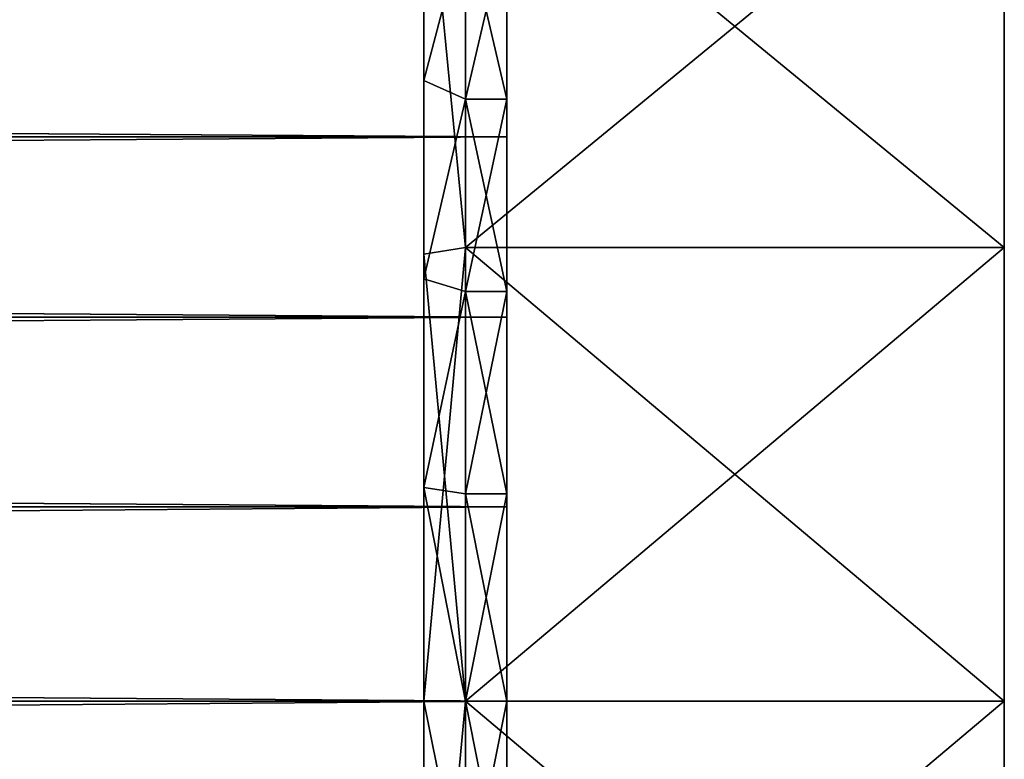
# Model space of a CAD drawing. Header units: centimetres. Extents: x -19 to 19, y -3.5 to 3.5.
# Tile 152 of 154: x 17.8 to 19, y -0.1 to 0.8. Entities that reach past the tile are written whole.
import ezdxf

# ---------------------------------------------------------------- set-up
doc = ezdxf.new("R2010")
doc.units = ezdxf.units.CM
doc.header["$LTSCALE"] = 2.54
doc.layers.get('0').update_dxf_attribs({"true_color": 0xff5454})
doc.layers.add('CHROM', color=7, linetype='Continuous', true_color=0x777799)

# ---------------------------------------------------------------- blocks, each defined once
blk = doc.blocks.new('Grupuj#2')
at = {"color": 0}
for p, q in [((30.65, 4.0475, 0.0431), (30.65, 4.5816, 0.1713)), ((30.65, 4.5816, 6.8287), (30.65, 4.0475, 6.9569)), ((30.65, 4.0475, 0.0431), (30.65, 4.5816, 0.1713)), ((30.65, 4.5816, 6.8287), (30.65, 4.0475, 6.9569)), ((30.6, 4.0397, 0.0926), (30.6, 4.5661, 0.219)), ((30.6, 4.0397, 6.9074), (30.6, 4.5661, 6.781)), ((30.6, 4.0397, 0.0926), (30.6, 4.5661, 0.219)), ((30.6, 4.0397, 6.9074), (30.6, 4.5661, 6.781)), ((30.6, 4.4699, 2.165), (30.6, 4.2492, 2.0297)), ((30.6, 4.2492, 4.9703), (30.6, 4.4699, 4.835)), ((30.6, 4.4699, 2.165), (30.6, 4.2492, 2.0297)), ((30.6, 4.2492, 4.9703), (30.6, 4.4699, 4.835)), ((30.65, 4.2264, 2.0744), (30.65, 4.4405, 2.2056)), ((30.65, 4.4405, 4.7944), (30.65, 4.2264, 4.9256)), ((30.65, 4.2264, 2.0744), (30.65, 4.4405, 2.2056)), ((30.65, 4.4405, 4.7944), (30.65, 4.2264, 4.9256)), ((30.7, 4.4405, 4.7944), (30.7, 4.2264, 4.9256)), ((30.7, 4.2264, 2.0744), (30.7, 4.4405, 2.2056)), ((30.7, 4.2264, 2.0744), (30.7, 4.4405, 2.2056)), ((30.7, 4.4405, 4.7944), (30.7, 4.2264, 4.9256)), ((30.7, 4.181, 2.1635), (30.7, 4.3817, 2.2865)), ((30.7, 4.181, 2.1635), (30.7, 4.3817, 2.2865)), ((30.7, 4.3817, 4.7135), (30.7, 4.181, 4.8365)), ((30.7, 4.3817, 4.7135), (30.7, 4.181, 4.8365)), ((30.6, 4.2492, 2.0297), (30.6, 4.0099, 1.9306)), ((30.6, 4.0099, 5.0694), (30.6, 4.2492, 4.9703)), ((30.6, 4.2492, 2.0297), (30.65, 4.2264, 2.0744)), ((30.6, 4.2492, 2.0297), (30.6, 4.0099, 1.9306)), ((30.6, 4.2492, 2.0297), (30.65, 4.2264, 2.0744)), ((30.6, 4.0099, 5.0694), (30.6, 4.2492, 4.9703)), ((30.6, 4.2492, 4.9703), (30.65, 4.2264, 4.9256)), ((30.6, 4.2492, 4.9703), (30.65, 4.2264, 4.9256)), ((30.7, 4.2264, 2.0744), (30.65, 4.2264, 2.0744)), ((30.65, 3.9944, 1.9783), (30.65, 4.2264, 2.0744)), ((30.7, 4.2264, 2.0744), (30.65, 4.2264, 2.0744)), ((30.65, 4.2264, 4.9256), (30.65, 3.9944, 5.0217)), ((30.7, 4.2264, 4.9256), (30.65, 4.2264, 4.9256)), ((30.7, 4.2264, 4.9256), (30.65, 4.2264, 4.9256)), ((30.65, 3.9944, 1.9783), (30.65, 4.2264, 2.0744)), ((30.65, 4.2264, 4.9256), (30.65, 3.9944, 5.0217)), ((30.7, 4.2264, 4.9256), (30.7, 3.9944, 5.0217)), ((30.7, 3.9944, 1.9783), (30.7, 4.2264, 2.0744)), ((30.7, 3.9944, 1.9783), (30.7, 4.2264, 2.0744)), ((30.7, 4.2264, 4.9256), (30.7, 3.9944, 5.0217)), ((0, 4.181, 2.1635), (30.7, 4.181, 2.1635)), ((0, 4.181, 2.1635), (30.7, 4.181, 2.1635)), ((0, 4.181, 4.8365), (30.7, 4.181, 4.8365)), ((0, 4.181, 4.8365), (30.7, 4.181, 4.8365)), ((30.7, 3.9635, 2.0734), (30.7, 4.181, 2.1635)), ((30.7, 4.181, 4.8365), (30.7, 3.9635, 4.9266)), ((30.7, 3.9635, 2.0734), (30.7, 4.181, 2.1635)), ((30.7, 4.181, 4.8365), (30.7, 3.9635, 4.9266)), ((30.65, 4.0475, 0.0431), (30.6, 4.0397, 0.0926)), ((30.65, 4.0475, 0.0431), (30.6, 4.0397, 0.0926)), ((30.6, 4.0397, 6.9074), (30.65, 4.0475, 6.9569)), ((30.6, 4.0397, 6.9074), (30.65, 4.0475, 6.9569)), ((30.6, 3.5, 0.0502), (30.6, 4.0397, 0.0926)), ((30.6, 3.5, 6.9498), (30.6, 4.0397, 6.9074)), ((30.6, 3.5, 0.0502), (30.6, 4.0397, 0.0926)), ((30.6, 3.5, 6.9498), (30.6, 4.0397, 6.9074)), ((30.65, 3.5), (30.65, 4.0475, 0.0431)), ((30.65, 4.0475, 0.0431), (31.3, 4.0475, 0.0431)), ((30.65, 4.0475, 0.0431), (31.3, 4.0475, 0.0431)), ((30.65, 4.0475, 6.9569), (31.3, 4.0475, 6.9569)), ((30.65, 4.0475, 6.9569), (30.65, 3.5, 7)), ((30.65, 4.0475, 6.9569), (31.3, 4.0475, 6.9569)), ((30.65, 3.5), (30.65, 4.0475, 0.0431)), ((30.65, 4.0475, 6.9569), (30.65, 3.5, 7)), ((30.6, 4.0099, 1.9306), (30.6, 3.7581, 1.8702)), ((30.6, 3.7581, 5.1298), (30.6, 4.0099, 5.0694)), ((30.6, 4.0099, 1.9306), (30.65, 3.9944, 1.9783)), ((30.6, 4.0099, 1.9306), (30.6, 3.7581, 1.8702)), ((30.6, 4.0099, 1.9306), (30.65, 3.9944, 1.9783)), ((30.65, 3.9944, 5.0217), (30.6, 4.0099, 5.0694)), ((30.6, 3.7581, 5.1298), (30.6, 4.0099, 5.0694)), ((30.65, 3.9944, 5.0217), (30.6, 4.0099, 5.0694)), ((30.7, 3.9944, 1.9783), (30.65, 3.9944, 1.9783)), ((30.7, 3.9944, 1.9783), (30.65, 3.9944, 1.9783)), ((30.65, 3.7503, 1.9197), (30.65, 3.9944, 1.9783)), ((30.7, 3.9944, 5.0217), (30.65, 3.9944, 5.0217)), ((30.65, 3.9944, 5.0217), (30.65, 3.7503, 5.0803)), ((30.7, 3.9944, 5.0217), (30.65, 3.9944, 5.0217)), ((30.65, 3.7503, 1.9197), (30.65, 3.9944, 1.9783)), ((30.65, 3.9944, 5.0217), (30.65, 3.7503, 5.0803)), ((30.7, 3.9944, 5.0217), (30.7, 3.7503, 5.0803)), ((30.7, 3.7503, 1.9197), (30.7, 3.9944, 1.9783)), ((30.7, 3.7503, 1.9197), (30.7, 3.9944, 1.9783)), ((30.7, 3.9944, 5.0217), (30.7, 3.7503, 5.0803)), ((0, 3.9635, 2.0734), (30.7, 3.9635, 2.0734)), ((0, 3.9635, 2.0734), (30.7, 3.9635, 2.0734)), ((0, 3.9635, 4.9266), (30.7, 3.9635, 4.9266)), ((0, 3.9635, 4.9266), (30.7, 3.9635, 4.9266)), ((30.7, 3.7347, 2.0185), (30.7, 3.9635, 2.0734)), ((30.7, 3.7347, 2.0185), (30.7, 3.9635, 2.0734)), ((30.7, 3.9635, 4.9266), (30.7, 3.7347, 4.9815)), ((30.7, 3.9635, 4.9266), (30.7, 3.7347, 4.9815)), ((30.6, 3.7581, 1.8702), (30.6, 3.5, 1.8498)), ((30.6, 3.5, 5.1502), (30.6, 3.7581, 5.1298)), ((30.65, 3.7503, 1.9197), (30.6, 3.7581, 1.8702)), ((30.65, 3.7503, 1.9197), (30.6, 3.7581, 1.8702)), ((30.6, 3.7581, 1.8702), (30.6, 3.5, 1.8498)), ((30.6, 3.7581, 5.1298), (30.65, 3.7503, 5.0803)), ((30.6, 3.5, 5.1502), (30.6, 3.7581, 5.1298)), ((30.6, 3.7581, 5.1298), (30.65, 3.7503, 5.0803)), ((30.65, 3.7503, 5.0803), (30.65, 3.5, 5.1)), ((30.7, 3.7503, 5.0803), (30.65, 3.7503, 5.0803)), ((30.7, 3.7503, 1.9197), (30.65, 3.7503, 1.9197)), ((30.7, 3.7503, 1.9197), (30.65, 3.7503, 1.9197)), ((30.65, 3.5, 1.9), (30.65, 3.7503, 1.9197)), ((30.7, 3.7503, 5.0803), (30.65, 3.7503, 5.0803)), ((30.65, 3.5, 1.9), (30.65, 3.7503, 1.9197)), ((30.65, 3.7503, 5.0803), (30.65, 3.5, 5.1)), ((30.7, 3.7503, 5.0803), (30.7, 3.5, 5.1)), ((30.7, 3.5, 1.9), (30.7, 3.7503, 1.9197)), ((30.7, 3.7503, 5.0803), (30.7, 3.5, 5.1)), ((30.7, 3.5, 1.9), (30.7, 3.7503, 1.9197)), ((0, 3.7347, 2.0185), (30.7, 3.7347, 2.0185)), ((0, 3.7347, 2.0185), (30.7, 3.7347, 2.0185)), ((0, 3.7347, 4.9815), (30.7, 3.7347, 4.9815)), ((0, 3.7347, 4.9815), (30.7, 3.7347, 4.9815)), ((30.7, 3.5, 2), (30.7, 3.7347, 2.0185)), ((30.7, 3.5, 2), (30.7, 3.7347, 2.0185)), ((30.7, 3.7347, 4.9815), (30.7, 3.5, 5)), ((30.7, 3.7347, 4.9815), (30.7, 3.5, 5)), ((30.7, 3.5, 5), (0, 3.5, 5)), ((0, 3.5, 2), (30.7, 3.5, 2)), ((0, 3.5, 2), (30.7, 3.5, 2)), ((30.7, 3.5, 5), (0, 3.5, 5)), ((30.6, 2.9603, 0.0926), (30.6, 3.5, 0.0502)), ((30.6, 2.9603, 6.9074), (30.6, 3.5, 6.9498)), ((30.6, 3.5, 1.8498), (30.6, 3.2419, 1.8702)), ((30.6, 3.5, 5.1502), (30.6, 3.2419, 5.1298)), ((30.6, 2.9603, 0.0926), (30.6, 3.5, 0.0502)), ((30.65, 3.5), (30.6, 3.5, 0.0502)), ((30.65, 3.5), (30.6, 3.5, 0.0502)), ((30.65, 3.5, 7), (30.6, 3.5, 6.9498)), ((30.6, 2.9603, 6.9074), (30.6, 3.5, 6.9498)), ((30.6, 3.5, 1.8498), (30.65, 3.5, 1.9)), ((30.6, 3.5, 1.8498), (30.65, 3.5, 1.9)), ((30.6, 3.5, 1.8498), (30.6, 3.2419, 1.8702)), ((30.65, 3.5, 7), (30.6, 3.5, 6.9498)), ((30.6, 3.5, 5.1502), (30.6, 3.2419, 5.1298)), ((30.6, 3.5, 5.1502), (30.65, 3.5, 5.1)), ((30.6, 3.5, 5.1502), (30.65, 3.5, 5.1)), ((31.3, 3.5, 7), (30.65, 3.5, 7)), ((30.65, 3.5, 7), (30.65, 2.9525, 6.9569)), ((30.65, 3.5), (31.3, 3.5)), ((30.65, 2.9525, 0.0431), (30.65, 3.5)), ((30.65, 3.5), (31.3, 3.5)), ((31.3, 3.5, 7), (30.65, 3.5, 7)), ((30.7, 3.5, 1.9), (30.65, 3.5, 1.9)), ((30.65, 3.2497, 1.9197), (30.65, 3.5, 1.9)), ((30.65, 3.5, 5.1), (30.7, 3.5, 5.1)), ((30.7, 3.5, 1.9), (30.65, 3.5, 1.9)), ((30.65, 3.5, 5.1), (30.65, 3.2497, 5.0803)), ((30.65, 3.5, 5.1), (30.7, 3.5, 5.1)), ((30.65, 2.9525, 0.0431), (30.65, 3.5)), ((30.65, 3.5, 7), (30.65, 2.9525, 6.9569)), ((30.65, 3.2497, 1.9197), (30.65, 3.5, 1.9)), ((30.65, 3.5, 5.1), (30.65, 3.2497, 5.0803)), ((30.7, 3.5, 5), (30.7, 3.2653, 4.9815)), ((30.7, 3.2653, 2.0185), (30.7, 3.5, 2)), ((30.7, 3.5, 5.1), (30.7, 3.2497, 5.0803)), ((30.7, 3.2497, 1.9197), (30.7, 3.5, 1.9)), ((30.7, 3.2653, 2.0185), (30.7, 3.5, 2)), ((30.7, 3.5, 5), (30.7, 3.2653, 4.9815)), ((30.7, 3.2497, 1.9197), (30.7, 3.5, 1.9)), ((30.7, 3.5, 5.1), (30.7, 3.2497, 5.0803))]:
    blk.add_line(p, q, dxfattribs=at)
at = {"color": 0, "extrusion": (-1, 0, 0)}
blk.add_circle((-3.5, 3.5, -31.3), 3.5, dxfattribs=at)
blk.add_circle((-3.5, 3.5, -31.3), 3.5, dxfattribs=at)
blk.add_circle((-3.5, 3.5, -31.3), 3.5, dxfattribs=at)
blk.add_circle((-3.5, 3.5, -31.3), 3.5, dxfattribs=at)
blk.add_circle((-3.5, 3.5, -31.3), 3.5, dxfattribs=at)
blk.add_circle((-3.5, 3.5, -31.3), 3.5, dxfattribs=at)
blk.add_circle((-3.5, 3.5, -31.3), 3.5, dxfattribs=at)
blk.add_circle((-3.5, 3.5, -31.3), 3.5, dxfattribs=at)
blk.add_circle((-3.5, 3.5, -31.3), 3.5, dxfattribs=at)
blk.add_circle((-3.5, 3.5, -31.3), 3.5, dxfattribs=at)
blk.add_circle((-3.5, 3.5, -31.3), 3.5, dxfattribs=at)
blk.add_circle((-3.5, 3.5, -31.3), 3.5, dxfattribs=at)
blk.add_circle((-3.5, 3.5, -31.3), 3.5, dxfattribs=at)
blk.add_circle((-3.5, 3.5, -31.3), 3.5, dxfattribs=at)
blk.add_circle((-3.5, 3.5, -31.3), 3.5, dxfattribs=at)
blk.add_circle((-3.5, 3.5, -31.3), 3.5, dxfattribs=at)
blk.add_circle((-3.5, 3.5, -31.3), 3.5, dxfattribs=at)
blk.add_circle((-3.5, 3.5, -31.3), 3.5, dxfattribs=at)
blk.add_circle((-3.5, 3.5, -31.3), 3.5, dxfattribs=at)
blk.add_circle((-3.5, 3.5, -31.3), 3.5, dxfattribs=at)
blk.add_circle((-3.5, 3.5, -31.3), 3.5, dxfattribs=at)
blk.add_circle((-3.5, 3.5, -31.3), 3.5, dxfattribs=at)
blk.add_circle((-3.5, 3.5, -31.3), 3.5, dxfattribs=at)
blk.add_circle((-3.5, 3.5, -31.3), 3.5, dxfattribs=at)
blk.add_circle((-3.5, 3.5, -31.3), 3.5, dxfattribs=at)
blk.add_circle((-3.5, 3.5, -31.3), 3.5, dxfattribs=at)
blk.add_circle((-3.5, 3.5, -31.3), 3.5, dxfattribs=at)
blk.add_circle((-3.5, 3.5, -31.3), 3.5, dxfattribs=at)
blk.add_circle((-3.5, 3.5, -31.3), 3.5, dxfattribs=at)
blk.add_circle((-3.5, 3.5, -31.3), 3.5, dxfattribs=at)
blk.add_circle((-3.5, 3.5, -31.3), 3.5, dxfattribs=at)
blk.add_circle((-3.5, 3.5, -31.3), 3.5, dxfattribs=at)
blk.add_circle((-3.5, 3.5, -31.3), 3.5, dxfattribs=at)
blk.add_circle((-3.5, 3.5, -31.3), 3.5, dxfattribs=at)
blk.add_circle((-3.5, 3.5, -31.3), 3.5, dxfattribs=at)
blk.add_circle((-3.5, 3.5, -31.3), 3.5, dxfattribs=at)
blk.add_circle((-3.5, 3.5, -31.3), 3.5, dxfattribs=at)
blk.add_circle((-3.5, 3.5, -31.3), 3.5, dxfattribs=at)
blk.add_circle((-3.5, 3.5, -31.3), 3.5, dxfattribs=at)
blk.add_circle((-3.5, 3.5, -31.3), 3.5, dxfattribs=at)
blk.add_circle((-3.5, 3.5, -31.3), 3.5, dxfattribs=at)
at = {"color": 0}
mesh = blk.add_polyface(dxfattribs=at)
corners = [(31.3, 0.0431, 2.9525), (31.3, 0.0431, 4.0475), (31.3, 0, 3.5), (31.3, 0.1713, 4.5816), (31.3, 0.1713, 2.4184), (31.3, 0.3815, 5.089), (31.3, 0.3815, 1.911), (31.3, 0.6684, 5.5572), (31.3, 0.6684, 1.4428), (31.3, 1.0251, 5.9749), (31.3, 1.0251, 1.0251), (31.3, 1.4428, 6.3316), (31.3, 1.4428, 0.6684), (31.3, 1.911, 6.6185), (31.3, 1.911, 0.3815), (31.3, 2.4184, 6.8287), (31.3, 2.4184, 0.1713), (31.3, 2.9525, 6.9569), (31.3, 2.9525, 0.0431), (31.3, 3.5, 7), (31.3, 3.5), (31.3, 4.0475, 6.9569), (31.3, 4.0475, 0.0431), (31.3, 4.5816, 6.8287), (31.3, 4.5816, 0.1713), (31.3, 5.089, 6.6185), (31.3, 5.089, 0.3815), (31.3, 5.5572, 0.6684), (31.3, 5.5572, 6.3316), (31.3, 5.9749, 1.0251), (31.3, 5.9749, 5.9749), (31.3, 6.3316, 1.4428), (31.3, 6.3316, 5.5572), (31.3, 6.6185, 1.911), (31.3, 6.6185, 5.089), (31.3, 6.8287, 4.5816), (31.3, 6.8287, 2.4184), (31.3, 6.9569, 4.0475), (31.3, 6.9569, 2.9525), (31.3, 7, 3.5)]
mesh.append_faces([[corners[k] for k in face] for face in [(0, 1, 2), (37, 38, 39)]], dxfattribs={"vtx0": -1, "color": 0})
mesh.append_faces([[corners[k] for k in face] for face in [(1, 0, 3), (3, 4, 5), (5, 6, 7), (7, 8, 9), (9, 10, 11), (11, 12, 13), (13, 14, 15), (15, 16, 17), (17, 18, 19), (19, 20, 21), (21, 22, 23), (23, 24, 25), (25, 27, 28), (28, 29, 30), (30, 31, 32), (32, 33, 34), (34, 33, 35), (35, 36, 37)]], dxfattribs={"vtx0": -1, "vtx1": -1, "color": 0})
mesh.append_faces([[corners[k] for k in face] for face in [(3, 0, 4), (5, 4, 6), (7, 6, 8), (9, 8, 10), (11, 10, 12), (13, 12, 14), (15, 14, 16), (17, 16, 18), (19, 18, 20), (21, 20, 22), (23, 22, 24), (25, 24, 26), (25, 26, 27), (28, 27, 29), (30, 29, 31), (32, 31, 33), (35, 33, 36), (37, 36, 38)]], dxfattribs={"vtx0": -1, "vtx2": -1, "color": 0})
mesh = blk.add_polyface(dxfattribs=at)
corners = [(30.6, 0.0926, 4.0397), (30.6, 0.0926, 2.9603), (30.6, 0.0502, 3.5), (30.6, 0.219, 4.5661), (30.6, 0.219, 2.4339), (30.6, 0.4262, 1.9338), (30.6, 0.4262, 5.0662), (30.6, 0.709, 5.5278), (30.6, 0.709, 1.4722), (30.6, 1.0606, 5.9394), (30.6, 1.0606, 1.0606), (30.6, 1.4722, 0.709), (30.6, 1.4722, 6.291), (30.6, 1.9338, 6.5738), (30.6, 1.8498, 3.5), (30.6, 1.8702, 3.7581), (30.6, 1.9306, 4.0099), (30.6, 2.0297, 4.2492), (30.6, 2.4339, 6.781), (30.6, 2.165, 4.4699), (30.6, 2.3332, 4.6668), (30.6, 2.5301, 4.835), (30.6, 2.9603, 6.9074), (30.6, 2.7508, 4.9703), (30.6, 2.9901, 5.0694), (30.6, 3.5, 6.9498), (30.6, 3.2419, 5.1298), (30.6, 3.5, 5.1502), (30.6, 3.7581, 5.1298), (30.6, 4.0397, 6.9074), (30.6, 4.0099, 5.0694), (30.6, 4.2492, 4.9703), (30.6, 4.5661, 6.781), (30.6, 4.4699, 4.835), (30.6, 4.6668, 4.6668), (30.6, 5.0662, 6.5738), (30.6, 4.835, 4.4699), (30.6, 4.9703, 4.2492), (30.6, 5.0694, 4.0099), (30.6, 5.5278, 6.291), (30.6, 5.1298, 3.7581), (30.6, 5.1502, 3.5), (30.6, 1.9338, 0.4262), (30.6, 1.8702, 3.2419), (30.6, 1.9306, 2.9901), (30.6, 2.0297, 2.7508), (30.6, 2.4339, 0.219), (30.6, 2.165, 2.5301), (30.6, 2.3332, 2.3332), (30.6, 2.5301, 2.165), (30.6, 2.9603, 0.0926), (30.6, 2.7508, 2.0297), (30.6, 2.9901, 1.9306), (30.6, 3.5, 0.0502), (30.6, 3.2419, 1.8702), (30.6, 3.5, 1.8498), (30.6, 3.7581, 1.8702), (30.6, 4.0397, 0.0926), (30.6, 4.0099, 1.9306), (30.6, 4.2492, 2.0297), (30.6, 4.5661, 0.219), (30.6, 4.4699, 2.165), (30.6, 4.6668, 2.3332), (30.6, 5.0662, 0.4262), (30.6, 4.835, 2.5301), (30.6, 4.9703, 2.7508), (30.6, 5.0694, 2.9901), (30.6, 5.5278, 0.709), (30.6, 5.1298, 3.2419), (30.6, 5.9394, 5.9394), (30.6, 5.9394, 1.0606), (30.6, 6.291, 5.5278), (30.6, 6.291, 1.4722), (30.6, 6.5738, 1.9338), (30.6, 6.5738, 5.0662), (30.6, 6.781, 4.5661), (30.6, 6.781, 2.4339), (30.6, 6.9074, 4.0397), (30.6, 6.9074, 2.9603), (30.6, 6.9498, 3.5)]
mesh.append_faces([[corners[k] for k in face] for face in [(0, 1, 2), (78, 77, 79)]], dxfattribs={"vtx0": -1, "color": 0})
mesh.append_faces([[corners[k] for k in face] for face in [(1, 3, 4), (4, 3, 5), (5, 7, 8), (8, 9, 10), (10, 9, 11), (14, 13, 15), (15, 13, 16), (16, 13, 17), (17, 18, 19), (19, 18, 20), (20, 18, 21), (21, 22, 23), (23, 22, 24), (24, 25, 26), (26, 25, 27), (27, 25, 28), (28, 29, 30), (30, 29, 31), (31, 32, 33), (33, 32, 34), (34, 35, 36), (36, 35, 37), (37, 35, 38), (38, 39, 40), (40, 39, 41), (42, 45, 46), (46, 49, 50), (50, 52, 53), (53, 56, 57), (57, 59, 60), (60, 62, 63), (63, 66, 67), (67, 69, 70), (70, 71, 72), (72, 71, 73), (73, 75, 76), (76, 77, 78)]], dxfattribs={"vtx0": -1, "vtx1": -1, "color": 0})
mesh.append_faces([[corners[k] for k in face] for face in [(11, 13, 14), (67, 41, 39)]], dxfattribs={"vtx0": -1, "vtx1": -1, "vtx2": -1, "color": 0})
mesh.append_faces([[corners[k] for k in face] for face in [(1, 0, 3), (5, 3, 6), (5, 6, 7), (8, 7, 9), (11, 9, 12), (11, 12, 13), (17, 13, 18), (21, 18, 22), (24, 22, 25), (28, 25, 29), (31, 29, 32), (34, 32, 35), (38, 35, 39), (14, 42, 11), (42, 14, 43), (42, 43, 44), (42, 44, 45), (46, 45, 47), (46, 47, 48), (46, 48, 49), (50, 49, 51), (50, 51, 52), (53, 52, 54), (53, 54, 55), (53, 55, 56), (57, 56, 58), (57, 58, 59), (60, 59, 61), (60, 61, 62), (63, 62, 64), (63, 64, 65), (63, 65, 66), (67, 66, 68), (67, 68, 41), (67, 39, 69), (70, 69, 71), (73, 71, 74), (73, 74, 75), (76, 75, 77)]], dxfattribs={"vtx0": -1, "vtx2": -1, "color": 0})
mesh = blk.add_polyface(dxfattribs=at)
corners = [(30.7, 1.9783, 3.9944), (30.7, 2.0185, 3.7347), (30.7, 2, 3.5), (30.7, 2.0744, 4.2264), (30.7, 2.0734, 3.9635), (30.7, 2.1635, 4.181), (30.7, 2.2056, 4.4405), (30.7, 2.2865, 4.3817), (30.7, 2.3686, 4.6314), (30.7, 2.4393, 4.5607), (30.7, 2.5595, 4.7944), (30.7, 2.6183, 4.7135), (30.7, 2.7736, 4.9256), (30.7, 2.819, 4.8365), (30.7, 3.0056, 5.0217), (30.7, 3.0365, 4.9266), (30.7, 3.2497, 5.0803), (30.7, 3.2653, 4.9815), (30.7, 3.5, 5.1), (30.7, 3.5, 5), (30.7, 3.7503, 5.0803), (30.7, 3.7347, 4.9815), (30.7, 3.9635, 4.9266), (30.7, 3.9944, 5.0217), (30.7, 4.181, 4.8365), (30.7, 4.2264, 4.9256), (30.7, 4.3817, 4.7135), (30.7, 4.4405, 4.7944), (30.7, 4.5607, 4.5607), (30.7, 4.6314, 4.6314), (30.7, 4.7135, 4.3817), (30.7, 4.7944, 4.4405), (30.7, 4.8365, 4.181), (30.7, 4.9256, 4.2264), (30.7, 4.9266, 3.9635), (30.7, 5.0217, 3.9944), (30.7, 4.9815, 3.7347), (30.7, 5, 3.5), (30.7, 5.0217, 3.0056), (30.7, 5.0803, 3.2497), (30.7, 5.0803, 3.7503), (30.7, 5.1, 3.5), (30.7, 1.9197, 3.7503), (30.7, 1.9197, 3.2497), (30.7, 1.9, 3.5), (30.7, 1.9783, 3.0056), (30.7, 2.0185, 3.2653), (30.7, 2.0744, 2.7736), (30.7, 2.0734, 3.0365), (30.7, 2.1635, 2.819), (30.7, 2.2056, 2.5595), (30.7, 2.2865, 2.6183), (30.7, 2.3686, 2.3686), (30.7, 2.4393, 2.4393), (30.7, 2.5595, 2.2056), (30.7, 2.6183, 2.2865), (30.7, 2.7736, 2.0744), (30.7, 2.819, 2.1635), (30.7, 3.0056, 1.9783), (30.7, 3.0365, 2.0734), (30.7, 3.2497, 1.9197), (30.7, 3.2653, 2.0185), (30.7, 3.5, 1.9), (30.7, 3.5, 2), (30.7, 3.7347, 2.0185), (30.7, 3.7503, 1.9197), (30.7, 3.9635, 2.0734), (30.7, 3.9944, 1.9783), (30.7, 4.181, 2.1635), (30.7, 4.2264, 2.0744), (30.7, 4.3817, 2.2865), (30.7, 4.4405, 2.2056), (30.7, 4.5607, 2.4393), (30.7, 4.6314, 2.3686), (30.7, 4.7135, 2.6183), (30.7, 4.7944, 2.5595), (30.7, 4.8365, 2.819), (30.7, 4.9256, 2.7736), (30.7, 4.9266, 3.0365), (30.7, 4.9815, 3.2653)]
mesh.append_faces([[corners[k] for k in face] for face in [(39, 40, 41), (42, 43, 44)]], dxfattribs={"vtx0": -1, "color": 0})
mesh.append_faces([[corners[k] for k in face] for face in [(1, 3, 4), (4, 3, 5), (5, 6, 7), (7, 8, 9), (9, 10, 11), (11, 12, 13), (13, 14, 15), (15, 16, 17), (17, 18, 19), (19, 20, 21), (21, 20, 22), (22, 23, 24), (24, 25, 26), (26, 27, 28), (28, 29, 30), (30, 31, 32), (32, 33, 34), (34, 35, 36), (36, 35, 37), (38, 35, 39), (43, 0, 45), (45, 46, 47), (47, 49, 50), (50, 51, 52), (52, 53, 54), (54, 55, 56), (56, 57, 58), (58, 59, 60), (60, 61, 62), (62, 64, 65), (65, 66, 67), (67, 68, 69), (69, 70, 71), (71, 72, 73), (73, 74, 75), (75, 76, 77), (77, 78, 38)]], dxfattribs={"vtx0": -1, "vtx1": -1, "color": 0})
mesh.append_faces([[corners[k] for k in face] for face in [(37, 35, 38), (45, 0, 2)]], dxfattribs={"vtx0": -1, "vtx1": -1, "vtx2": -1, "color": 0})
mesh.append_faces([[corners[k] for k in face] for face in [(0, 1, 2), (1, 0, 3), (5, 3, 6), (7, 6, 8), (9, 8, 10), (11, 10, 12), (13, 12, 14), (15, 14, 16), (17, 16, 18), (19, 18, 20), (22, 20, 23), (24, 23, 25), (26, 25, 27), (28, 27, 29), (30, 29, 31), (32, 31, 33), (34, 33, 35), (39, 35, 40), (43, 42, 0), (45, 2, 46), (47, 46, 48), (47, 48, 49), (50, 49, 51), (52, 51, 53), (54, 53, 55), (56, 55, 57), (58, 57, 59), (60, 59, 61), (62, 61, 63), (62, 63, 64), (65, 64, 66), (67, 66, 68), (69, 68, 70), (71, 70, 72), (73, 72, 74), (75, 74, 76), (77, 76, 78), (38, 78, 79), (38, 79, 37)]], dxfattribs={"vtx0": -1, "vtx2": -1, "color": 0})
mesh = blk.add_polyface(dxfattribs=at)
corners = [(30.6, 4.5661, 0.219), (30.65, 4.0475, 0.0431), (30.6, 4.0397, 0.0926), (30.65, 4.5816, 0.1713)]
mesh.append_faces([[corners[k] for k in face] for face in [(0, 1, 2), (1, 0, 3)]], dxfattribs={"vtx0": -1, "color": 0})
mesh = blk.add_polyface(dxfattribs=at)
corners = [(30.65, 4.0475, 6.9569), (30.6, 4.5661, 6.781), (30.6, 4.0397, 6.9074), (30.65, 4.5816, 6.8287)]
mesh.append_faces([[corners[k] for k in face] for face in [(0, 1, 2), (1, 0, 3)]], dxfattribs={"vtx0": -1, "color": 0})
mesh = blk.add_polyface(dxfattribs=at)
corners = [(31.3, 4.5816, 0.1713), (30.65, 4.0475, 0.0431), (30.65, 4.5816, 0.1713), (31.3, 4.0475, 0.0431)]
mesh.append_faces([[corners[k] for k in face] for face in [(0, 1, 2), (1, 0, 3)]], dxfattribs={"vtx0": -1, "color": 0})
mesh = blk.add_polyface(dxfattribs=at)
corners = [(31.3, 4.0475, 6.9569), (30.65, 4.5816, 6.8287), (30.65, 4.0475, 6.9569), (31.3, 4.5816, 6.8287)]
mesh.append_faces([[corners[k] for k in face] for face in [(0, 1, 2), (1, 0, 3)]], dxfattribs={"vtx0": -1, "color": 0})
mesh = blk.add_polyface(dxfattribs=at)
corners = [(30.65, 4.4405, 2.2056), (30.6, 4.2492, 2.0297), (30.65, 4.2264, 2.0744), (30.6, 4.4699, 2.165)]
mesh.append_faces([[corners[k] for k in face] for face in [(0, 1, 2), (1, 0, 3)]], dxfattribs={"vtx0": -1, "color": 0})
mesh = blk.add_polyface(dxfattribs=at)
corners = [(30.6, 4.2492, 4.9703), (30.65, 4.4405, 4.7944), (30.65, 4.2264, 4.9256), (30.6, 4.4699, 4.835)]
mesh.append_faces([[corners[k] for k in face] for face in [(0, 1, 2), (1, 0, 3)]], dxfattribs={"vtx0": -1, "color": 0})
mesh = blk.add_polyface(dxfattribs=at)
corners = [(30.7, 4.2264, 2.0744), (30.65, 4.4405, 2.2056), (30.65, 4.2264, 2.0744), (30.7, 4.4405, 2.2056)]
mesh.append_faces([[corners[k] for k in face] for face in [(0, 1, 2), (1, 0, 3)]], dxfattribs={"vtx0": -1, "color": 0})
mesh = blk.add_polyface(dxfattribs=at)
corners = [(30.7, 4.4405, 4.7944), (30.65, 4.2264, 4.9256), (30.65, 4.4405, 4.7944), (30.7, 4.2264, 4.9256)]
mesh.append_faces([[corners[k] for k in face] for face in [(0, 1, 2), (1, 0, 3)]], dxfattribs={"vtx0": -1, "color": 0})
mesh = blk.add_polyface(dxfattribs=at)
corners = [(30.7, 4.3817, 2.2865), (0, 4.181, 2.1635), (0, 4.3817, 2.2865), (30.7, 4.181, 2.1635)]
mesh.append_faces([[corners[k] for k in face] for face in [(0, 1, 2), (1, 0, 3)]], dxfattribs={"vtx0": -1, "color": 0})
mesh = blk.add_polyface(dxfattribs=at)
corners = [(30.7, 4.181, 4.8365), (0, 4.3817, 4.7135), (0, 4.181, 4.8365), (30.7, 4.3817, 4.7135)]
mesh.append_faces([[corners[k] for k in face] for face in [(0, 1, 2), (1, 0, 3)]], dxfattribs={"vtx0": -1, "color": 0})
mesh = blk.add_polyface(dxfattribs=at)
corners = [(30.65, 4.2264, 2.0744), (30.6, 4.0099, 1.9306), (30.65, 3.9944, 1.9783), (30.6, 4.2492, 2.0297)]
mesh.append_faces([[corners[k] for k in face] for face in [(0, 1, 2), (1, 0, 3)]], dxfattribs={"vtx0": -1, "color": 0})
mesh = blk.add_polyface(dxfattribs=at)
corners = [(30.6, 4.0099, 5.0694), (30.65, 4.2264, 4.9256), (30.65, 3.9944, 5.0217), (30.6, 4.2492, 4.9703)]
mesh.append_faces([[corners[k] for k in face] for face in [(0, 1, 2), (1, 0, 3)]], dxfattribs={"vtx0": -1, "color": 0})
mesh = blk.add_polyface(dxfattribs=at)
corners = [(30.7, 3.9944, 1.9783), (30.65, 4.2264, 2.0744), (30.65, 3.9944, 1.9783), (30.7, 4.2264, 2.0744)]
mesh.append_faces([[corners[k] for k in face] for face in [(0, 1, 2), (1, 0, 3)]], dxfattribs={"vtx0": -1, "color": 0})
mesh = blk.add_polyface(dxfattribs=at)
corners = [(30.7, 4.2264, 4.9256), (30.65, 3.9944, 5.0217), (30.65, 4.2264, 4.9256), (30.7, 3.9944, 5.0217)]
mesh.append_faces([[corners[k] for k in face] for face in [(0, 1, 2), (1, 0, 3)]], dxfattribs={"vtx0": -1, "color": 0})
mesh = blk.add_polyface(dxfattribs=at)
corners = [(30.7, 4.181, 2.1635), (0, 3.9635, 2.0734), (0, 4.181, 2.1635), (30.7, 3.9635, 2.0734)]
mesh.append_faces([[corners[k] for k in face] for face in [(0, 1, 2), (1, 0, 3)]], dxfattribs={"vtx0": -1, "color": 0})
mesh = blk.add_polyface(dxfattribs=at)
corners = [(30.7, 3.9635, 4.9266), (0, 4.181, 4.8365), (0, 3.9635, 4.9266), (30.7, 4.181, 4.8365)]
mesh.append_faces([[corners[k] for k in face] for face in [(0, 1, 2), (1, 0, 3)]], dxfattribs={"vtx0": -1, "color": 0})
mesh = blk.add_polyface(dxfattribs=at)
corners = [(30.6, 4.0397, 0.0926), (30.65, 3.5), (30.6, 3.5, 0.0502), (30.65, 4.0475, 0.0431)]
mesh.append_faces([[corners[k] for k in face] for face in [(0, 1, 2), (1, 0, 3)]], dxfattribs={"vtx0": -1, "color": 0})
mesh = blk.add_polyface(dxfattribs=at)
corners = [(30.65, 4.0475, 6.9569), (30.6, 3.5, 6.9498), (30.65, 3.5, 7), (30.6, 4.0397, 6.9074)]
mesh.append_faces([[corners[k] for k in face] for face in [(0, 1, 2), (1, 0, 3)]], dxfattribs={"vtx0": -1, "color": 0})
mesh = blk.add_polyface(dxfattribs=at)
corners = [(31.3, 4.0475, 0.0431), (30.65, 3.5), (30.65, 4.0475, 0.0431), (31.3, 3.5)]
mesh.append_faces([[corners[k] for k in face] for face in [(0, 1, 2), (1, 0, 3)]], dxfattribs={"vtx0": -1, "color": 0})
mesh = blk.add_polyface(dxfattribs=at)
corners = [(31.3, 3.5, 7), (30.65, 4.0475, 6.9569), (30.65, 3.5, 7), (31.3, 4.0475, 6.9569)]
mesh.append_faces([[corners[k] for k in face] for face in [(0, 1, 2), (1, 0, 3)]], dxfattribs={"vtx0": -1, "color": 0})
mesh = blk.add_polyface(dxfattribs=at)
corners = [(30.65, 3.9944, 1.9783), (30.6, 3.7581, 1.8702), (30.65, 3.7503, 1.9197), (30.6, 4.0099, 1.9306)]
mesh.append_faces([[corners[k] for k in face] for face in [(0, 1, 2), (1, 0, 3)]], dxfattribs={"vtx0": -1, "color": 0})
mesh = blk.add_polyface(dxfattribs=at)
corners = [(30.6, 3.7581, 5.1298), (30.65, 3.9944, 5.0217), (30.65, 3.7503, 5.0803), (30.6, 4.0099, 5.0694)]
mesh.append_faces([[corners[k] for k in face] for face in [(0, 1, 2), (1, 0, 3)]], dxfattribs={"vtx0": -1, "color": 0})
mesh = blk.add_polyface(dxfattribs=at)
corners = [(30.7, 3.7503, 1.9197), (30.65, 3.9944, 1.9783), (30.65, 3.7503, 1.9197), (30.7, 3.9944, 1.9783)]
mesh.append_faces([[corners[k] for k in face] for face in [(0, 1, 2), (1, 0, 3)]], dxfattribs={"vtx0": -1, "color": 0})
mesh = blk.add_polyface(dxfattribs=at)
corners = [(30.7, 3.9944, 5.0217), (30.65, 3.7503, 5.0803), (30.65, 3.9944, 5.0217), (30.7, 3.7503, 5.0803)]
mesh.append_faces([[corners[k] for k in face] for face in [(0, 1, 2), (1, 0, 3)]], dxfattribs={"vtx0": -1, "color": 0})
mesh = blk.add_polyface(dxfattribs=at)
corners = [(30.7, 3.9635, 2.0734), (0, 3.7347, 2.0185), (0, 3.9635, 2.0734), (30.7, 3.7347, 2.0185)]
mesh.append_faces([[corners[k] for k in face] for face in [(0, 1, 2), (1, 0, 3)]], dxfattribs={"vtx0": -1, "color": 0})
mesh = blk.add_polyface(dxfattribs=at)
corners = [(30.7, 3.7347, 4.9815), (0, 3.9635, 4.9266), (0, 3.7347, 4.9815), (30.7, 3.9635, 4.9266)]
mesh.append_faces([[corners[k] for k in face] for face in [(0, 1, 2), (1, 0, 3)]], dxfattribs={"vtx0": -1, "color": 0})
mesh = blk.add_polyface(dxfattribs=at)
corners = [(30.65, 3.5, 1.9), (30.6, 3.7581, 1.8702), (30.6, 3.5, 1.8498), (30.65, 3.7503, 1.9197)]
mesh.append_faces([[corners[k] for k in face] for face in [(0, 1, 2), (1, 0, 3)]], dxfattribs={"vtx0": -1, "color": 0})
mesh = blk.add_polyface(dxfattribs=at)
corners = [(30.6, 3.7581, 5.1298), (30.65, 3.5, 5.1), (30.6, 3.5, 5.1502), (30.65, 3.7503, 5.0803)]
mesh.append_faces([[corners[k] for k in face] for face in [(0, 1, 2), (1, 0, 3)]], dxfattribs={"vtx0": -1, "color": 0})
mesh = blk.add_polyface(dxfattribs=at)
corners = [(30.7, 3.7503, 5.0803), (30.65, 3.5, 5.1), (30.65, 3.7503, 5.0803), (30.7, 3.5, 5.1)]
mesh.append_faces([[corners[k] for k in face] for face in [(0, 1, 2), (1, 0, 3)]], dxfattribs={"vtx0": -1, "color": 0})
mesh = blk.add_polyface(dxfattribs=at)
corners = [(30.7, 3.5, 1.9), (30.65, 3.7503, 1.9197), (30.65, 3.5, 1.9), (30.7, 3.7503, 1.9197)]
mesh.append_faces([[corners[k] for k in face] for face in [(0, 1, 2), (1, 0, 3)]], dxfattribs={"vtx0": -1, "color": 0})
mesh = blk.add_polyface(dxfattribs=at)
corners = [(30.7, 3.7347, 2.0185), (0, 3.5, 2), (0, 3.7347, 2.0185), (30.7, 3.5, 2)]
mesh.append_faces([[corners[k] for k in face] for face in [(0, 1, 2), (1, 0, 3)]], dxfattribs={"vtx0": -1, "color": 0})
mesh = blk.add_polyface(dxfattribs=at)
corners = [(30.7, 3.5, 5), (0, 3.7347, 4.9815), (0, 3.5, 5), (30.7, 3.7347, 4.9815)]
mesh.append_faces([[corners[k] for k in face] for face in [(0, 1, 2), (1, 0, 3)]], dxfattribs={"vtx0": -1, "color": 0})
mesh = blk.add_polyface(dxfattribs=at)
corners = [(30.7, 3.2653, 4.9815), (0, 3.5, 5), (0, 3.2653, 4.9815), (30.7, 3.5, 5)]
mesh.append_faces([[corners[k] for k in face] for face in [(0, 1, 2), (1, 0, 3)]], dxfattribs={"vtx0": -1, "color": 0})
mesh = blk.add_polyface(dxfattribs=at)
corners = [(30.7, 3.5, 2), (0, 3.2653, 2.0185), (0, 3.5, 2), (30.7, 3.2653, 2.0185)]
mesh.append_faces([[corners[k] for k in face] for face in [(0, 1, 2), (1, 0, 3)]], dxfattribs={"vtx0": -1, "color": 0})
mesh = blk.add_polyface(dxfattribs=at)
corners = [(30.6, 2.9603, 0.0926), (30.65, 3.5), (30.65, 2.9525, 0.0431), (30.6, 3.5, 0.0502)]
mesh.append_faces([[corners[k] for k in face] for face in [(0, 1, 2), (1, 0, 3)]], dxfattribs={"vtx0": -1, "color": 0})
mesh = blk.add_polyface(dxfattribs=at)
corners = [(30.65, 3.5, 7), (30.6, 2.9603, 6.9074), (30.65, 2.9525, 6.9569), (30.6, 3.5, 6.9498)]
mesh.append_faces([[corners[k] for k in face] for face in [(0, 1, 2), (1, 0, 3)]], dxfattribs={"vtx0": -1, "color": 0})
mesh = blk.add_polyface(dxfattribs=at)
corners = [(30.65, 3.2497, 1.9197), (30.6, 3.5, 1.8498), (30.6, 3.2419, 1.8702), (30.65, 3.5, 1.9)]
mesh.append_faces([[corners[k] for k in face] for face in [(0, 1, 2), (1, 0, 3)]], dxfattribs={"vtx0": -1, "color": 0})
mesh = blk.add_polyface(dxfattribs=at)
corners = [(30.6, 3.5, 5.1502), (30.65, 3.2497, 5.0803), (30.6, 3.2419, 5.1298), (30.65, 3.5, 5.1)]
mesh.append_faces([[corners[k] for k in face] for face in [(0, 1, 2), (1, 0, 3)]], dxfattribs={"vtx0": -1, "color": 0})
mesh = blk.add_polyface(dxfattribs=at)
corners = [(31.3, 2.9525, 6.9569), (30.65, 3.5, 7), (30.65, 2.9525, 6.9569), (31.3, 3.5, 7)]
mesh.append_faces([[corners[k] for k in face] for face in [(0, 1, 2), (1, 0, 3)]], dxfattribs={"vtx0": -1, "color": 0})
mesh = blk.add_polyface(dxfattribs=at)
corners = [(31.3, 3.5), (30.65, 2.9525, 0.0431), (30.65, 3.5), (31.3, 2.9525, 0.0431)]
mesh.append_faces([[corners[k] for k in face] for face in [(0, 1, 2), (1, 0, 3)]], dxfattribs={"vtx0": -1, "color": 0})
mesh = blk.add_polyface(dxfattribs=at)
corners = [(30.7, 3.2497, 1.9197), (30.65, 3.5, 1.9), (30.65, 3.2497, 1.9197), (30.7, 3.5, 1.9)]
mesh.append_faces([[corners[k] for k in face] for face in [(0, 1, 2), (1, 0, 3)]], dxfattribs={"vtx0": -1, "color": 0})
mesh = blk.add_polyface(dxfattribs=at)
corners = [(30.7, 3.5, 5.1), (30.65, 3.2497, 5.0803), (30.65, 3.5, 5.1), (30.7, 3.2497, 5.0803)]
mesh.append_faces([[corners[k] for k in face] for face in [(0, 1, 2), (1, 0, 3)]], dxfattribs={"vtx0": -1, "color": 0})
blk = doc.blocks.new('Oltens Hervik syfon umywalkowy mosi__ny okr_g_y chrom 02602100')
at = {"color": 0}
blk.add_blockref('Grupuj#2', (6.7, 0, 4.6363), dxfattribs=at)

msp = doc.modelspace()

# ---------------------------------------------------------------- block references
at = {"layer": 'CHROM', "color": 253, "true_color": 0x999999}
msp.add_blockref('Oltens Hervik syfon umywalkowy mosi__ny okr_g_y chrom 02602100', (-19, -3.5, -11.1161), dxfattribs=at)

doc.saveas('drawing.dxf')
